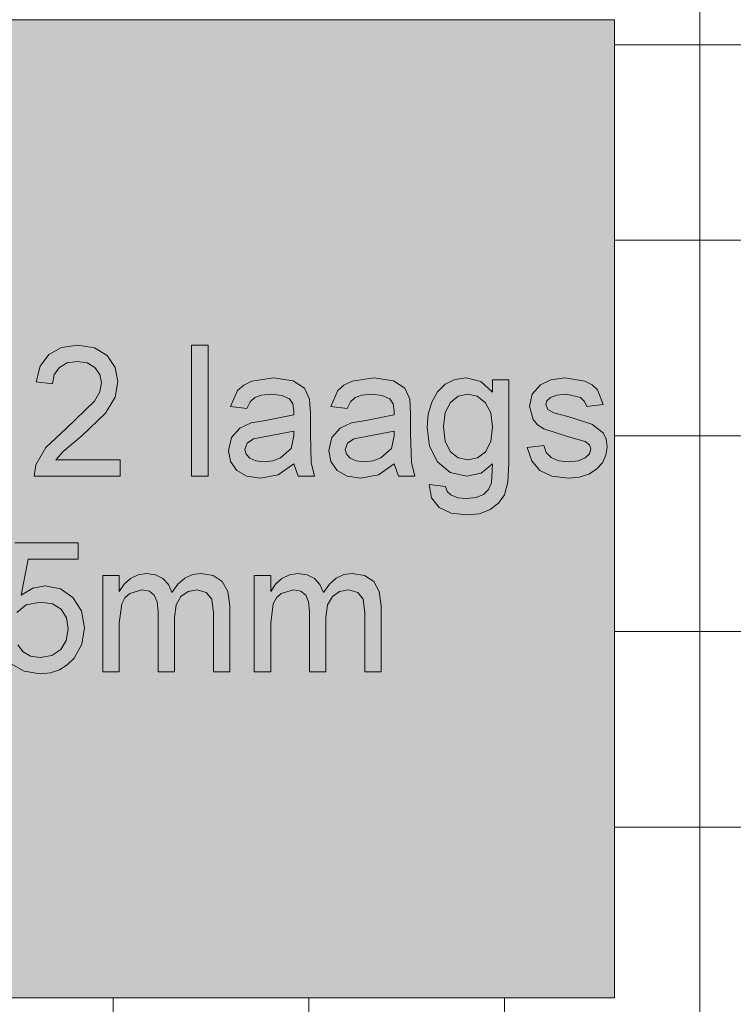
# Model space of a CAD drawing. Header units: millimetres. Extents: x -281 to 145437, y -16481 to 78869.
# Tile 112 of 256: x 5705 to 6799, y 34060 to 35570. Entities that reach past the tile are written whole.
import ezdxf

# ---------------------------------------------------------------- set-up
doc = ezdxf.new("R2010")
doc.units = ezdxf.units.MM
doc.layers.add('A--A23__Vloeren', color=8, linetype='Continuous', lineweight=5)
doc.layers.add('A--L90__Terrein', color=7, linetype='Continuous', lineweight=5)

# ---------------------------------------------------------------- blocks, each defined once
blk = doc.blocks.new('NLRS_90_PA_LB_fietsvak dubbellaags_gen_cpz - NLRS_72_21_01_fietsvak 8x hoh 375-48998500-L_80_ 11')
at = {"layer": 'A--L90__Terrein'}
blk.add_hatch(color=256, dxfattribs=at).paths.add_polyline_path([(1900, 0), (1900, 1500), (0, 1500), (0, 0), (1758.1, 0)])
for p, q in [((1900, 1500), (0, 1500)), ((1900, 0), (1900, 1500)), ((1051.8, 997.3), (1032.3, 986.4)), ((1051.8, 997.3), (1032.3, 986.4)), ((1077.1, 1000.9), (1051.8, 997.3)), ((1077.1, 1000.9), (1051.8, 997.3)), ((1102.5, 996.9), (1077.1, 1000.9)), ((1102.5, 996.9), (1077.1, 1000.9)), ((1122, 984.8), (1102.5, 996.9)), ((1122, 984.8), (1102.5, 996.9)), ((1276.7, 1000.9), (1251.6, 1000.9)), ((1251.6, 1000.9), (1251.6, 800)), ((1276.7, 1000.9), (1251.6, 1000.9)), ((1251.6, 1000.9), (1251.6, 800)), ((1276.7, 800), (1276.7, 1000.9)), ((1276.7, 800), (1276.7, 1000.9)), ((1032.3, 986.4), (1019.1, 968.7)), ((1032.3, 986.4), (1019.1, 968.7)), ((1134.4, 966.8), (1122, 984.8)), ((1134.4, 966.8), (1122, 984.8)), ((1019.1, 968.7), (1013, 944.4)), ((1019.1, 968.7), (1013, 944.4)), ((1040.8, 955.7), (1048.7, 966.6)), ((1040.8, 955.7), (1048.7, 966.6)), ((1048.7, 966.6), (1060.9, 973.5)), ((1048.7, 966.6), (1060.9, 973.5)), ((1060.9, 973.5), (1076.5, 975.8)), ((1060.9, 973.5), (1076.5, 975.8)), ((1076.5, 975.8), (1091.4, 973.5)), ((1076.5, 975.8), (1091.4, 973.5)), ((1091.4, 973.5), (1103.2, 966.4)), ((1091.4, 973.5), (1103.2, 966.4)), ((1103.2, 966.4), (1110.9, 956)), ((1103.2, 966.4), (1110.9, 956)), ((1138.6, 944.9), (1134.4, 966.8)), ((1138.6, 944.9), (1134.4, 966.8)), ((1038.1, 941.3), (1040.8, 955.7)), ((1038.1, 941.3), (1040.8, 955.7)), ((1110.9, 956), (1113.5, 943.4)), ((1110.9, 956), (1113.5, 943.4)), ((1013, 944.4), (1038.1, 941.3)), ((1013, 944.4), (1038.1, 941.3)), ((1113.5, 943.4), (1110.7, 929.3)), ((1113.5, 943.4), (1110.7, 929.3)), ((1134.1, 921.1), (1138.6, 944.9)), ((1134.1, 921.1), (1138.6, 944.9)), ((1331.4, 939.5), (1322.1, 931.3)), ((1331.4, 939.5), (1322.1, 931.3)), ((1344, 945.6), (1331.4, 939.5)), ((1344, 945.6), (1331.4, 939.5)), ((1377.1, 950.7), (1344, 945.6)), ((1377.1, 950.7), (1344, 945.6)), ((1407.5, 946.2), (1377.1, 950.7)), ((1407.5, 946.2), (1377.1, 950.7)), ((1424.7, 935), (1407.5, 946.2)), ((1424.7, 935), (1407.5, 946.2)), ((1485.2, 939.5), (1475.9, 931.3)), ((1485.2, 939.5), (1475.9, 931.3)), ((1497.8, 945.6), (1485.2, 939.5)), ((1497.8, 945.6), (1485.2, 939.5)), ((1530.9, 950.7), (1497.8, 945.6)), ((1530.9, 950.7), (1497.8, 945.6)), ((1561.4, 946.2), (1530.9, 950.7)), ((1561.4, 946.2), (1530.9, 950.7)), ((1578.6, 935), (1561.4, 946.2)), ((1578.6, 935), (1561.4, 946.2)), ((1640.6, 941), (1628.6, 929.2)), ((1640.6, 941), (1628.6, 929.2)), ((1655.4, 948.3), (1640.6, 941)), ((1655.4, 948.3), (1640.6, 941)), ((1672.6, 950.7), (1655.4, 948.3)), ((1672.6, 950.7), (1655.4, 948.3)), ((1695, 945.2), (1672.6, 950.7)), ((1695, 945.2), (1672.6, 950.7)), ((1713.1, 928.7), (1695, 945.2)), ((1713.1, 928.7), (1695, 945.2)), ((1738.2, 947.5), (1713.1, 947.5)), ((1713.1, 947.5), (1713.1, 928.7)), ((1738.2, 947.5), (1713.1, 947.5)), ((1713.1, 947.5), (1713.1, 928.7)), ((1738.2, 820.2), (1738.2, 947.5)), ((1738.2, 820.2), (1738.2, 947.5)), ((1786.4, 940.2), (1774.1, 925.9)), ((1786.4, 940.2), (1774.1, 925.9)), ((1802.4, 947.6), (1786.4, 940.2)), ((1802.4, 947.6), (1786.4, 940.2)), ((1824, 950.7), (1802.4, 947.6)), ((1824, 950.7), (1802.4, 947.6)), ((1854.5, 945.8), (1824, 950.7)), ((1854.5, 945.8), (1824, 950.7)), ((1865.9, 940), (1854.5, 945.8)), ((1865.9, 940), (1854.5, 945.8)), ((1873.9, 932.4), (1865.9, 940)), ((1873.9, 932.4), (1865.9, 940)), ((1110.7, 929.3), (1102.6, 914.9)), ((1110.7, 929.3), (1102.6, 914.9)), ((1322.1, 931.3), (1311.2, 906.7)), ((1322.1, 931.3), (1311.2, 906.7)), ((1348.5, 920.7), (1358.9, 924.4)), ((1348.5, 920.7), (1358.9, 924.4)), ((1358.9, 924.4), (1373.9, 925.6)), ((1358.9, 924.4), (1373.9, 925.6)), ((1373.9, 925.6), (1390, 923.8)), ((1373.9, 925.6), (1390, 923.8)), ((1390, 923.8), (1401.6, 918.3)), ((1390, 923.8), (1401.6, 918.3)), ((1432.4, 918), (1424.7, 935)), ((1432.4, 918), (1424.7, 935)), ((1475.9, 931.3), (1465.1, 906.7)), ((1475.9, 931.3), (1465.1, 906.7)), ((1502.3, 920.7), (1512.7, 924.4)), ((1502.3, 920.7), (1512.7, 924.4)), ((1512.7, 924.4), (1527.7, 925.6)), ((1512.7, 924.4), (1527.7, 925.6)), ((1527.7, 925.6), (1543.9, 923.8)), ((1527.7, 925.6), (1543.9, 923.8)), ((1543.9, 923.8), (1555.5, 918.3)), ((1543.9, 923.8), (1555.5, 918.3)), ((1586.3, 918), (1578.6, 935)), ((1586.3, 918), (1578.6, 935)), ((1628.6, 929.2), (1619.8, 913.4)), ((1628.6, 929.2), (1619.8, 913.4)), ((1648.6, 913.1), (1660.6, 922.5)), ((1648.6, 913.1), (1660.6, 922.5)), ((1660.6, 922.5), (1674.9, 925.6)), ((1660.6, 922.5), (1674.9, 925.6)), ((1674.9, 925.6), (1689.5, 922.4)), ((1674.9, 925.6), (1689.5, 922.4)), ((1689.5, 922.4), (1701.9, 912.9)), ((1689.5, 922.4), (1701.9, 912.9)), ((1774.1, 925.9), (1769.6, 907.2)), ((1774.1, 925.9), (1769.6, 907.2)), ((1801.9, 920.8), (1811.5, 924.4)), ((1801.9, 920.8), (1811.5, 924.4)), ((1811.5, 924.4), (1825.9, 925.6)), ((1811.5, 924.4), (1825.9, 925.6)), ((1825.9, 925.6), (1848, 920.6)), ((1825.9, 925.6), (1848, 920.6)), ((1882.6, 909.9), (1873.9, 932.4)), ((1882.6, 909.9), (1873.9, 932.4)), ((1102.6, 914.9), (1059.3, 873.1)), ((1102.6, 914.9), (1059.3, 873.1)), ((1119.3, 896.5), (1134.1, 921.1)), ((1119.3, 896.5), (1134.1, 921.1)), ((1311.2, 906.7), (1336.3, 903.6)), ((1311.2, 906.7), (1336.3, 903.6)), ((1336.3, 903.6), (1341.3, 914)), ((1336.3, 903.6), (1341.3, 914)), ((1341.3, 914), (1348.5, 920.7)), ((1341.3, 914), (1348.5, 920.7)), ((1401.6, 918.3), (1406.8, 911)), ((1401.6, 918.3), (1406.8, 911)), ((1406.8, 911), (1408.5, 899.8)), ((1406.8, 911), (1408.5, 899.8)), ((1433.7, 896), (1432.4, 918)), ((1433.7, 896), (1432.4, 918)), ((1465.1, 906.7), (1490.2, 903.6)), ((1465.1, 906.7), (1490.2, 903.6)), ((1490.2, 903.6), (1495.2, 914)), ((1490.2, 903.6), (1495.2, 914)), ((1495.2, 914), (1502.3, 920.7)), ((1495.2, 914), (1502.3, 920.7)), ((1555.5, 918.3), (1560.6, 911)), ((1555.5, 918.3), (1560.6, 911)), ((1560.6, 911), (1562.4, 899.8)), ((1560.6, 911), (1562.4, 899.8)), ((1587.5, 896), (1586.3, 918)), ((1587.5, 896), (1586.3, 918)), ((1619.8, 913.4), (1614.4, 894.8)), ((1619.8, 913.4), (1614.4, 894.8)), ((1640.4, 897.7), (1648.6, 913.1)), ((1640.4, 897.7), (1648.6, 913.1)), ((1701.9, 912.9), (1710.3, 897.3)), ((1701.9, 912.9), (1710.3, 897.3)), ((1769.6, 907.2), (1775.2, 886.9)), ((1769.6, 907.2), (1775.2, 886.9)), ((1794.7, 909.7), (1796.5, 915.7)), ((1794.7, 909.7), (1796.5, 915.7)), ((1797.7, 902.4), (1794.7, 909.7)), ((1797.7, 902.4), (1794.7, 909.7)), ((1796.5, 915.7), (1801.9, 920.8)), ((1796.5, 915.7), (1801.9, 920.8)), ((1848, 920.6), (1854.3, 914.6)), ((1848, 920.6), (1854.3, 914.6)), ((1854.3, 914.6), (1857.5, 906.7)), ((1854.3, 914.6), (1857.5, 906.7)), ((1857.5, 906.7), (1882.6, 909.9)), ((1857.5, 906.7), (1882.6, 909.9)), ((1083.3, 862), (1119.3, 896.5)), ((1083.3, 862), (1119.3, 896.5)), ((1408.4, 894.2), (1364.8, 885.5)), ((1408.4, 894.2), (1364.8, 885.5)), ((1408.5, 899.8), (1408.4, 894.2)), ((1408.5, 899.8), (1408.4, 894.2)), ((1433.7, 864.7), (1433.7, 896)), ((1433.7, 864.7), (1433.7, 896)), ((1562.2, 894.2), (1518.7, 885.5)), ((1562.2, 894.2), (1518.7, 885.5)), ((1562.4, 899.8), (1562.2, 894.2)), ((1562.4, 899.8), (1562.2, 894.2)), ((1587.5, 864.7), (1587.5, 896)), ((1587.5, 864.7), (1587.5, 896)), ((1614.4, 894.8), (1612.6, 874.5)), ((1614.4, 894.8), (1612.6, 874.5)), ((1637.7, 876.2), (1640.4, 897.7)), ((1637.7, 876.2), (1640.4, 897.7)), ((1710.3, 897.3), (1713.1, 875.5)), ((1710.3, 897.3), (1713.1, 875.5)), ((1807, 896.9), (1797.7, 902.4)), ((1807, 896.9), (1797.7, 902.4)), ((1828.7, 891.5), (1807, 896.9)), ((1828.7, 891.5), (1807, 896.9)), ((1865.5, 879.7), (1828.7, 891.5)), ((1865.5, 879.7), (1828.7, 891.5)), ((1343.1, 881.8), (1325.5, 873.5)), ((1343.1, 881.8), (1325.5, 873.5)), ((1364.8, 885.5), (1343.1, 881.8)), ((1364.8, 885.5), (1343.1, 881.8)), ((1496.9, 881.8), (1479.4, 873.5)), ((1496.9, 881.8), (1479.4, 873.5)), ((1518.7, 885.5), (1496.9, 881.8)), ((1518.7, 885.5), (1496.9, 881.8)), ((1640.4, 853.2), (1637.7, 876.2)), ((1640.4, 853.2), (1637.7, 876.2)), ((1775.2, 886.9), (1782.1, 878.7)), ((1775.2, 886.9), (1782.1, 878.7)), ((1782.1, 878.7), (1791.7, 872.6)), ((1782.1, 878.7), (1791.7, 872.6)), ((1882.7, 866.3), (1865.5, 879.7)), ((1882.7, 866.3), (1865.5, 879.7)), ((1059.3, 873.1), (1027.8, 844)), ((1059.3, 873.1), (1027.8, 844)), ((1054.4, 837.9), (1083.3, 862)), ((1054.4, 837.9), (1083.3, 862)), ((1325.5, 873.5), (1312.9, 859.1)), ((1325.5, 873.5), (1312.9, 859.1)), ((1346.4, 857.3), (1368, 861.4)), ((1346.4, 857.3), (1368, 861.4)), ((1368, 861.4), (1408.5, 869.1)), ((1368, 861.4), (1408.5, 869.1)), ((1408.4, 862), (1404.4, 842.5)), ((1408.4, 862), (1404.4, 842.5)), ((1408.5, 869.1), (1408.4, 862)), ((1408.5, 869.1), (1408.4, 862)), ((1434.9, 821.1), (1433.7, 864.7)), ((1434.9, 821.1), (1433.7, 864.7)), ((1479.4, 873.5), (1466.7, 859.1)), ((1479.4, 873.5), (1466.7, 859.1)), ((1500.2, 857.3), (1521.9, 861.4)), ((1500.2, 857.3), (1521.9, 861.4)), ((1521.9, 861.4), (1562.4, 869.1)), ((1521.9, 861.4), (1562.4, 869.1)), ((1562.2, 862), (1558.3, 842.5)), ((1562.2, 862), (1558.3, 842.5)), ((1562.4, 869.1), (1562.2, 862)), ((1562.4, 869.1), (1562.2, 862)), ((1588.8, 821.1), (1587.5, 864.7)), ((1588.8, 821.1), (1587.5, 864.7)), ((1612.6, 874.5), (1616.6, 846)), ((1612.6, 874.5), (1616.6, 846)), ((1713.1, 875.5), (1710.3, 852.9)), ((1713.1, 875.5), (1710.3, 852.9)), ((1791.7, 872.6), (1829.5, 860.3)), ((1791.7, 872.6), (1829.5, 860.3)), ((1887.3, 856.5), (1882.7, 866.3)), ((1887.3, 856.5), (1882.7, 866.3)), ((1312.9, 859.1), (1308.1, 839.2)), ((1312.9, 859.1), (1308.1, 839.2)), ((1333.2, 841), (1336.6, 850.7)), ((1333.2, 841), (1336.6, 850.7)), ((1336.6, 850.7), (1346.4, 857.3)), ((1336.6, 850.7), (1346.4, 857.3)), ((1466.7, 859.1), (1461.9, 839.2)), ((1466.7, 859.1), (1461.9, 839.2)), ((1487, 841), (1490.5, 850.7)), ((1487, 841), (1490.5, 850.7)), ((1490.5, 850.7), (1500.2, 857.3)), ((1490.5, 850.7), (1500.2, 857.3)), ((1616.6, 846), (1628.6, 821.9)), ((1616.6, 846), (1628.6, 821.9)), ((1648.4, 837.4), (1640.4, 853.2)), ((1648.4, 837.4), (1640.4, 853.2)), ((1710.3, 852.9), (1702.2, 837.3)), ((1710.3, 852.9), (1702.2, 837.3)), ((1791.5, 847.1), (1766.4, 843.9)), ((1791.5, 847.1), (1766.4, 843.9)), ((1795.5, 836.3), (1791.5, 847.1)), ((1795.5, 836.3), (1791.5, 847.1)), ((1829.5, 860.3), (1855.4, 853.1)), ((1829.5, 860.3), (1855.4, 853.1)), ((1855.4, 853.1), (1861.6, 848.2)), ((1855.4, 853.1), (1861.6, 848.2)), ((1861.6, 848.2), (1863.7, 841.8)), ((1861.6, 848.2), (1863.7, 841.8)), ((1888.9, 844.5), (1887.3, 856.5)), ((1888.9, 844.5), (1887.3, 856.5)), ((1027.8, 844), (1012.6, 817.3)), ((1027.8, 844), (1012.6, 817.3)), ((1043.1, 825.1), (1054.4, 837.9)), ((1043.1, 825.1), (1054.4, 837.9)), ((1308.1, 839.2), (1311.3, 822.4)), ((1308.1, 839.2), (1311.3, 822.4)), ((1335.1, 833.5), (1333.2, 841)), ((1335.1, 833.5), (1333.2, 841)), ((1340.7, 827.4), (1335.1, 833.5)), ((1340.7, 827.4), (1335.1, 833.5)), ((1404.4, 842.5), (1388, 828)), ((1404.4, 842.5), (1388, 828)), ((1461.9, 839.2), (1465.1, 822.4)), ((1461.9, 839.2), (1465.1, 822.4)), ((1488.9, 833.5), (1487, 841)), ((1488.9, 833.5), (1487, 841)), ((1494.5, 827.4), (1488.9, 833.5)), ((1494.5, 827.4), (1488.9, 833.5)), ((1558.3, 842.5), (1541.9, 828)), ((1558.3, 842.5), (1541.9, 828)), ((1660.5, 828.2), (1648.4, 837.4)), ((1660.5, 828.2), (1648.4, 837.4)), ((1702.2, 837.3), (1690, 828.2)), ((1702.2, 837.3), (1690, 828.2)), ((1766.4, 843.9), (1773.3, 823.5)), ((1766.4, 843.9), (1773.3, 823.5)), ((1803.2, 828.4), (1795.5, 836.3)), ((1803.2, 828.4), (1795.5, 836.3)), ((1861.7, 834.4), (1855.4, 827.9)), ((1861.7, 834.4), (1855.4, 827.9)), ((1863.7, 841.8), (1861.7, 834.4)), ((1863.7, 841.8), (1861.7, 834.4)), ((1881.6, 820.5), (1887, 832.1)), ((1881.6, 820.5), (1887, 832.1)), ((1887, 832.1), (1888.9, 844.5)), ((1887, 832.1), (1888.9, 844.5)), ((1012.6, 817.3), (1009.9, 800)), ((1012.6, 817.3), (1009.9, 800)), ((1141.7, 825.1), (1043.1, 825.1)), ((1141.7, 825.1), (1043.1, 825.1)), ((1141.7, 800), (1141.7, 825.1)), ((1141.7, 800), (1141.7, 825.1)), ((1311.3, 822.4), (1320.8, 808.8)), ((1311.3, 822.4), (1320.8, 808.8)), ((1349.9, 823.3), (1340.7, 827.4)), ((1349.9, 823.3), (1340.7, 827.4)), ((1362.6, 822), (1349.9, 823.3)), ((1362.6, 822), (1349.9, 823.3)), ((1376.1, 823.5), (1362.6, 822)), ((1376.1, 823.5), (1362.6, 822)), ((1388, 828), (1376.1, 823.5)), ((1388, 828), (1376.1, 823.5)), ((1384.2, 801.8), (1408.5, 818.8)), ((1384.2, 801.8), (1408.5, 818.8)), ((1408.5, 818.8), (1414.8, 800)), ((1408.5, 818.8), (1414.8, 800)), ((1439.9, 800), (1434.9, 821.1)), ((1439.9, 800), (1434.9, 821.1)), ((1465.1, 822.4), (1474.6, 808.8)), ((1465.1, 822.4), (1474.6, 808.8)), ((1503.7, 823.3), (1494.5, 827.4)), ((1503.7, 823.3), (1494.5, 827.4)), ((1516.5, 822), (1503.7, 823.3)), ((1516.5, 822), (1503.7, 823.3)), ((1529.9, 823.5), (1516.5, 822)), ((1529.9, 823.5), (1516.5, 822)), ((1541.9, 828), (1529.9, 823.5)), ((1541.9, 828), (1529.9, 823.5)), ((1538, 801.8), (1562.4, 818.8)), ((1538, 801.8), (1562.4, 818.8)), ((1562.4, 818.8), (1568.7, 800)), ((1562.4, 818.8), (1568.7, 800)), ((1593.8, 800), (1588.8, 821.1)), ((1593.8, 800), (1588.8, 821.1)), ((1628.6, 821.9), (1647.9, 805.5)), ((1628.6, 821.9), (1647.9, 805.5)), ((1675.3, 825.1), (1660.5, 828.2)), ((1675.3, 825.1), (1660.5, 828.2)), ((1690, 828.2), (1675.3, 825.1)), ((1690, 828.2), (1675.3, 825.1)), ((1695.4, 804.7), (1713.1, 818.8)), ((1695.4, 804.7), (1713.1, 818.8)), ((1713.1, 818.8), (1711.3, 789.6)), ((1713.1, 818.8), (1711.3, 789.6)), ((1736.5, 790.7), (1738.2, 820.2)), ((1736.5, 790.7), (1738.2, 820.2)), ((1773.3, 823.5), (1785.7, 808.7)), ((1773.3, 823.5), (1785.7, 808.7)), ((1814.6, 823.6), (1803.2, 828.4)), ((1814.6, 823.6), (1803.2, 828.4)), ((1829.8, 822), (1814.6, 823.6)), ((1829.8, 822), (1814.6, 823.6)), ((1844.8, 823.5), (1829.8, 822)), ((1844.8, 823.5), (1829.8, 822)), ((1855.4, 827.9), (1844.8, 823.5)), ((1855.4, 827.9), (1844.8, 823.5)), ((1872.7, 810.5), (1881.6, 820.5)), ((1872.7, 810.5), (1881.6, 820.5)), ((1320.8, 808.8), (1336.3, 799.8)), ((1320.8, 808.8), (1336.3, 799.8)), ((1357.3, 796.9), (1384.2, 801.8)), ((1357.3, 796.9), (1384.2, 801.8)), ((1474.6, 808.8), (1490.1, 799.8)), ((1474.6, 808.8), (1490.1, 799.8)), ((1511.1, 796.9), (1538, 801.8)), ((1511.1, 796.9), (1538, 801.8)), ((1647.9, 805.5), (1673.8, 800)), ((1647.9, 805.5), (1673.8, 800)), ((1673.8, 800), (1695.4, 804.7)), ((1673.8, 800), (1695.4, 804.7)), ((1785.7, 808.7), (1804.1, 799.8)), ((1785.7, 808.7), (1804.1, 799.8)), ((1845.9, 798.4), (1860.6, 803)), ((1845.9, 798.4), (1860.6, 803)), ((1860.6, 803), (1872.7, 810.5)), ((1860.6, 803), (1872.7, 810.5)), ((1009.9, 800), (1141.7, 800)), ((1009.9, 800), (1141.7, 800)), ((1251.6, 800), (1276.7, 800)), ((1251.6, 800), (1276.7, 800)), ((1336.3, 799.8), (1357.3, 796.9)), ((1336.3, 799.8), (1357.3, 796.9)), ((1414.8, 800), (1439.9, 800)), ((1414.8, 800), (1439.9, 800)), ((1490.1, 799.8), (1511.1, 796.9)), ((1490.1, 799.8), (1511.1, 796.9)), ((1568.7, 800), (1593.8, 800)), ((1568.7, 800), (1593.8, 800)), ((1615.7, 787.4), (1619.3, 766.8)), ((1640.9, 784.3), (1615.7, 787.4)), ((1615.7, 787.4), (1619.3, 766.8)), ((1640.9, 784.3), (1615.7, 787.4)), ((1711.3, 789.6), (1706.7, 779.4)), ((1711.3, 789.6), (1706.7, 779.4)), ((1731.3, 771.4), (1736.5, 790.7)), ((1731.3, 771.4), (1736.5, 790.7)), ((1804.1, 799.8), (1829.5, 796.9)), ((1804.1, 799.8), (1829.5, 796.9)), ((1829.5, 796.9), (1845.9, 798.4)), ((1829.5, 796.9), (1845.9, 798.4)), ((1643.6, 776.5), (1640.9, 784.3)), ((1643.6, 776.5), (1640.9, 784.3)), ((1649, 771.1), (1643.6, 776.5)), ((1649, 771.1), (1643.6, 776.5)), ((1659.6, 766.9), (1649, 771.1)), ((1659.6, 766.9), (1649, 771.1)), ((1699.1, 771.8), (1688.1, 767.1)), ((1699.1, 771.8), (1688.1, 767.1)), ((1706.7, 779.4), (1699.1, 771.8)), ((1706.7, 779.4), (1699.1, 771.8)), ((1722.4, 758.5), (1731.3, 771.4)), ((1722.4, 758.5), (1731.3, 771.4)), ((1619.3, 766.8), (1631.1, 752.1)), ((1619.3, 766.8), (1631.1, 752.1)), ((1673.4, 765.5), (1659.6, 766.9)), ((1673.4, 765.5), (1659.6, 766.9)), ((1688.1, 767.1), (1673.4, 765.5)), ((1688.1, 767.1), (1673.4, 765.5)), ((1709.5, 748.7), (1722.4, 758.5)), ((1709.5, 748.7), (1722.4, 758.5)), ((1631.1, 752.1), (1649.5, 743.3)), ((1631.1, 752.1), (1649.5, 743.3)), ((1649.5, 743.3), (1672.9, 740.4)), ((1649.5, 743.3), (1672.9, 740.4)), ((1672.9, 740.4), (1692.9, 742.4)), ((1672.9, 740.4), (1692.9, 742.4)), ((1692.9, 742.4), (1709.5, 748.7)), ((1692.9, 742.4), (1709.5, 748.7)), ((1077.7, 697.8), (980.4, 697.8)), ((1077.7, 672.7), (1077.7, 697.8)), ((990, 617.3), (1000.7, 672.7)), ((1000.7, 672.7), (1077.7, 672.7)), ((1182.3, 650.7), (1169.3, 648.8)), ((1196.3, 648.8), (1182.3, 650.7)), ((1265.7, 650.7), (1252.7, 648.9)), ((1284.6, 647.6), (1265.7, 650.7)), ((1414.6, 650.7), (1401.6, 648.8)), ((1428.6, 648.8), (1414.6, 650.7)), ((1498, 650.7), (1485, 648.9)), ((1516.9, 647.6), (1498, 650.7)), ((1140.5, 647.5), (1115.4, 647.5)), ((1115.4, 647.5), (1115.4, 500)), ((1140.5, 623.3), (1140.5, 647.5)), ((1148, 634.4), (1140.5, 623.3)), ((1157.8, 643.2), (1148, 634.4)), ((1169.3, 648.8), (1157.8, 643.2)), ((1207.5, 643), (1196.3, 648.8)), ((1215.9, 633.8), (1207.5, 643)), ((1230.5, 634.3), (1221.3, 621.5)), ((1240.9, 643.4), (1230.5, 634.3)), ((1252.7, 648.9), (1240.9, 643.4)), ((1298.5, 638.5), (1284.6, 647.6)), ((1307.1, 623.1), (1298.5, 638.5)), ((1372.8, 647.5), (1347.7, 647.5)), ((1347.7, 647.5), (1347.7, 500)), ((1372.8, 623.3), (1372.8, 647.5)), ((1380.4, 634.4), (1372.8, 623.3)), ((1390.1, 643.2), (1380.4, 634.4)), ((1401.6, 648.8), (1390.1, 643.2)), ((1439.8, 643), (1428.6, 648.8)), ((1448.2, 633.8), (1439.8, 643)), ((1462.8, 634.3), (1453.6, 621.5)), ((1473.2, 643.4), (1462.8, 634.3)), ((1485, 648.9), (1473.2, 643.4)), ((1530.8, 638.5), (1516.9, 647.6)), ((1539.4, 623.1), (1530.8, 638.5)), ((1007.9, 628.2), (990, 617.3)), ((1026.7, 631.8), (1007.9, 628.2)), ((1050.2, 627.3), (1026.7, 631.8)), ((1069.6, 613.8), (1050.2, 627.3)), ((1149.3, 613.5), (1156.7, 620.2)), ((1156.7, 620.2), (1175.3, 625.6)), ((1175.3, 625.6), (1186.7, 623.5)), ((1186.7, 623.5), (1194.3, 617.5)), ((1221.3, 621.5), (1215.9, 633.8)), ((1235.1, 615.5), (1246.2, 623.1)), ((1246.2, 623.1), (1259.8, 625.6)), ((1259.8, 625.6), (1274.1, 621.6)), ((1274.1, 621.6), (1282.6, 611.3)), ((1310, 601.1), (1307.1, 623.1)), ((1381.6, 613.5), (1389, 620.2)), ((1389, 620.2), (1407.6, 625.6)), ((1407.6, 625.6), (1419, 623.5)), ((1419, 623.5), (1426.6, 617.5)), ((1453.6, 621.5), (1448.2, 633.8)), ((1467.4, 615.5), (1478.5, 623.1)), ((1478.5, 623.1), (1492.1, 625.6)), ((1492.1, 625.6), (1506.4, 621.6)), ((1506.4, 621.6), (1514.9, 611.3)), ((1542.3, 601.1), (1539.4, 623.1)), ((997.6, 602.4), (1019.7, 606.7)), ((1019.7, 606.7), (1038.3, 604)), ((1038.3, 604), (1051.5, 595.8)), ((1082.8, 593.3), (1069.6, 613.8)), ((1140.5, 574.4), (1144.3, 604.4)), ((1144.3, 604.4), (1149.3, 613.5)), ((1194.3, 617.5), (1198.7, 607.3)), ((1198.7, 607.3), (1200.1, 593.1)), ((1227.7, 602.4), (1235.1, 615.5)), ((1282.6, 611.3), (1284.9, 590.4)), ((1372.8, 574.4), (1376.6, 604.4)), ((1376.6, 604.4), (1381.6, 613.5)), ((1426.6, 617.5), (1431, 607.3)), ((1431, 607.3), (1432.4, 593.1)), ((1460, 602.4), (1467.4, 615.5)), ((1514.9, 611.3), (1517.2, 590.4)), ((983.5, 591), (997.6, 602.4)), ((1051.5, 595.8), (1059.4, 582.9)), ((1087.1, 567.5), (1082.8, 593.3)), ((1200.1, 593.1), (1200.1, 500)), ((1225.3, 583.3), (1227.7, 602.4)), ((1284.9, 590.4), (1284.9, 500)), ((1310, 500), (1310, 601.1)), ((1432.4, 593.1), (1432.4, 500)), ((1457.6, 583.3), (1460, 602.4)), ((1517.2, 590.4), (1517.2, 500)), ((1542.3, 500), (1542.3, 601.1)), ((1059.4, 582.9), (1062, 566)), ((1140.5, 500), (1140.5, 574.4)), ((1225.3, 500), (1225.3, 583.3)), ((1372.8, 500), (1372.8, 574.4)), ((1457.6, 500), (1457.6, 583.3)), ((1062, 566), (1059.2, 548)), ((1083.2, 542.4), (1087.1, 567.5)), ((1059.2, 548), (1050.8, 534)), ((993, 530.6), (985, 541.4)), ((1004.5, 524.1), (993, 530.6)), ((1050.8, 534), (1037.3, 525)), ((1071.4, 520.9), (1083.2, 542.4)), ((1019.3, 522), (1004.5, 524.1)), ((1037.3, 525), (1019.3, 522)), ((1060.9, 510.4), (1071.4, 520.9)), ((974.9, 512.3), (994.5, 500.7)), ((994.5, 500.7), (1019.2, 496.9)), ((1019.2, 496.9), (1034.9, 498.4)), ((1034.9, 498.4), (1048.8, 502.9)), ((1048.8, 502.9), (1060.9, 510.4)), ((1115.4, 500), (1140.5, 500)), ((1200.1, 500), (1225.3, 500)), ((1284.9, 500), (1310, 500)), ((1347.7, 500), (1372.8, 500)), ((1432.4, 500), (1457.6, 500)), ((1517.2, 500), (1542.3, 500)), ((0, 0), (1900, 0))]:
    blk.add_line(p, q, dxfattribs=at)

msp = doc.modelspace()

# ---------------------------------------------------------------- hatches: boundary and pattern name
at = {"layer": 'A--A23__Vloeren'}
h = msp.add_hatch(dxfattribs=at)
h.set_pattern_fill('FP_213', color=256, style=0, pattern_type=2)
h.set_pattern_definition([(0, (7648.04, 36431.46), (0, 300), []), (90, (7648.04, 36431.46), (-300, 2e-14), [])])
h.paths.add_polyline_path([(4717, 12483), (5950.5, 12483), (5951.5, 12545), (5952.7, 12547.8), (5958, 12550), (6045.5, 12549), (6048.3, 12547.8), (6050.5, 12542.5), (6050.5, 12483), (9400, 12483), (9400, 12700), (8817, 12700), (8817, 15700), (8900, 15700), (8900, 16450), (8817, 16450), (8817, 21700), (9400, 21700), (9400, 22808.8), (8817, 22808.8), (8817, 28808.8), (9400, 28808.8), (9400, 29700), (8817, 29700), (8817, 35700), (9400, 35700), (9400, 36900), (8817, 36900), (8817, 42900), (9400, 42900), (9400, 43913), (8817, 43913), (8817, 49288), (9400, 49288), (9400, 50010), (8817, 50010), (8817, 55260), (9400, 55260), (9400, 56200), (10717, 56200), (10717, 56540), (9140, 56540), (9140, 56717), (8110, 56717), (8110, 56712), (8045, 56712), (8046, 56715.5), (8060, 56715.5), (8060, 56717), (8039.4, 56717), (8039, 56715), (6800.2, 56715.5), (6800, 56717), (6780, 56717), (6780, 56715.5), (6794, 56714.7), (6795, 56712), (6730, 56712), (6731, 56715.5), (6730, 56715.5), (6730, 56717), (4717, 56717), (4717, 55445), (6617, 55445), (6617, 52070), (4717, 52070), (4717, 51845), (6617, 51845), (6617, 48470), (4717, 48470), (4717, 48245), (6617, 48245), (6617, 44870), (4717, 44870), (4717, 44645), (6617, 44645), (6617, 41270), (4717, 41270), (4717, 41045), (6617, 41045), (6617, 37670), (4717, 37670), (4717, 37445), (6617, 37445), (6617, 34070), (4717, 34070), (4717, 33845), (6617, 33845), (6617, 30470), (4717, 30470), (4717, 30325), (6617, 30325), (6617, 26950), (4717, 26950), (4717, 26645), (6617, 26645), (6617, 23270), (4717, 23270), (4717, 23045), (6617, 23045), (6617, 19670), (4717, 19670), (4717, 19445), (6617, 19445), (6617, 16070), (4717, 16069.5), (4717, 15800), (6617, 15800), (6617, 12800), (4717, 12800), (4717, 12580.7)])
h.paths.add_polyline_path([(6044.8, 12483), (6045.5, 12483), (6044.8, 12544.3), (6043, 12545), (5956.2, 12544.3), (5955.5, 12542.5), (5956.2, 12483), (5996, 12483)])
h.paths.add_polyline_path([(5996, 15950), (5956.2, 15950.7), (5952.7, 15952.2), (5950.5, 15957.5), (5951.5, 16045), (5952.7, 16047.8), (5958, 16050), (6045.5, 16049), (6048.3, 16047.8), (6050.5, 16042.5), (6049.8, 15955.7), (6048.3, 15952.2), (6043, 15950)])
h.paths.add_polyline_path([(6043, 15955), (6044.8, 15955.7), (6045.5, 15957.5), (6044.8, 16044.3), (6043, 16045), (5956.2, 16044.3), (5955.5, 16042.5), (5956.2, 15955.7), (5958, 15955), (5996, 15955)])
h.paths.add_polyline_path([(6700.3, 18554.3), (6674, 18557.8), (6656.5, 18566.2), (6644.1, 18581), (6637.2, 18601.4), (6662.4, 18604.6), (6666.3, 18593.8), (6675, 18585.5), (6685.4, 18581.1), (6700.6, 18579.5), (6716.7, 18581.4), (6726.2, 18585.4), (6732.5, 18591.8), (6734.6, 18599.3), (6731, 18606.9), (6726.2, 18610.6), (6699.5, 18618), (6662.5, 18630.1), (6652.9, 18636.2), (6646, 18644.4), (6640.4, 18664.7), (6644.9, 18683.4), (6657.2, 18697.7), (6673.2, 18705.1), (6696.7, 18707.9), (6725.3, 18703.2), (6736.8, 18697.4), (6744.8, 18689.9), (6753.4, 18667.4), (6728.3, 18664.2), (6725.1, 18672.1), (6718.8, 18678.1), (6694.8, 18682.9), (6682.3, 18681.9), (6672.7, 18678.3), (6667.3, 18673.1), (6665.5, 18667.2), (6668.5, 18659.9), (6677.9, 18654.4), (6700.3, 18648.7), (6736.4, 18637.2), (6753.5, 18623.8), (6758.6, 18610.6), (6759.3, 18599.3), (6757.9, 18589.6), (6752.4, 18577.9), (6743.5, 18567.9), (6731.4, 18560.5), (6715.7, 18555.8), (6700.6, 18554.4)])
h.paths.add_polyline_path([(5958, 19550), (5952.7, 19552.2), (5950.5, 19557.5), (5951.5, 19645), (5952.7, 19647.8), (5958, 19650), (6045.5, 19649), (6048.3, 19647.8), (6050.5, 19642.5), (6049.8, 19555.7), (6048.3, 19552.2), (6043, 19550), (5996, 19550)])
h.paths.add_polyline_path([(6043, 19555), (6044.8, 19555.7), (6045.5, 19557.5), (6044.8, 19644.3), (6043, 19645), (5956.2, 19644.3), (5955.5, 19642.5), (5956.2, 19555.7), (5958, 19555), (5996, 19555)])
h.paths.add_polyline_path([(6700.3, 22154.3), (6674, 22157.8), (6656.5, 22166.2), (6644.1, 22181), (6637.2, 22201.4), (6662.5, 22204.2), (6666.3, 22193.8), (6675, 22185.5), (6685.4, 22181.1), (6700.6, 22179.5), (6716, 22181.1), (6726.2, 22185.4), (6732.5, 22191.8), (6734.6, 22199.3), (6732.5, 22205.7), (6726.2, 22210.6), (6699.5, 22218), (6662.5, 22230.1), (6652.9, 22236.2), (6646, 22244.4), (6640.4, 22264.7), (6644.9, 22283.4), (6657.2, 22297.7), (6673.2, 22305.1), (6696.7, 22307.9), (6725.3, 22303.2), (6736.8, 22297.4), (6744.8, 22289.9), (6753.4, 22267.4), (6728.3, 22264.2), (6725.1, 22272.1), (6718.8, 22278.1), (6694.8, 22282.9), (6682.3, 22281.9), (6672.7, 22278.3), (6667.3, 22273.1), (6665.5, 22267.2), (6668.5, 22259.9), (6677.9, 22254.4), (6700.3, 22248.7), (6736.4, 22237.2), (6753.5, 22223.8), (6758.6, 22210.6), (6759.3, 22199.3), (6757.9, 22189.6), (6752.4, 22177.9), (6743.5, 22167.9), (6731.4, 22160.5), (6715.7, 22155.8), (6700.3, 22154.3)])
h.paths.add_polyline_path([(5996, 23150), (5956.2, 23150.7), (5952.7, 23152.2), (5950.5, 23157.5), (5951.5, 23245), (5952.7, 23247.8), (5958, 23250), (6045.5, 23249), (6048.3, 23247.8), (6050.5, 23242.5), (6049.8, 23155.7), (6048.3, 23152.2), (6043, 23150)])
h.paths.add_polyline_path([(5996, 23155), (6044.8, 23155.7), (6045.5, 23157.5), (6044.8, 23244.3), (6043, 23245), (5956.2, 23244.3), (5955.5, 23242.5), (5956.2, 23155.7), (5958, 23155)])
h.paths.add_polyline_path([(6700.3, 25754.3), (6674, 25757.8), (6656.5, 25766.2), (6644.1, 25781), (6637.2, 25801.4), (6662.5, 25804.2), (6666.3, 25793.8), (6675, 25785.5), (6685.4, 25781.1), (6700.6, 25779.5), (6716, 25781.1), (6726.2, 25785.4), (6732.5, 25791.8), (6734.6, 25799.3), (6732.5, 25805.7), (6726.2, 25810.6), (6699.5, 25818), (6662.5, 25830.1), (6652.9, 25836.2), (6646, 25844.4), (6640.4, 25864.7), (6644.9, 25883.4), (6657.2, 25897.7), (6673.2, 25905.1), (6696.7, 25907.9), (6728.4, 25901.7), (6736.8, 25897.4), (6744.8, 25889.9), (6753.4, 25867.4), (6728.3, 25864.2), (6725.1, 25872.1), (6718.8, 25878.1), (6694.8, 25882.9), (6682.3, 25881.9), (6672.7, 25878.3), (6667.3, 25873.1), (6665.5, 25867.2), (6668.5, 25859.9), (6677.9, 25854.4), (6700.3, 25848.7), (6736.4, 25837.2), (6753.5, 25823.8), (6758.6, 25810.6), (6759.3, 25799.3), (6757.9, 25789.6), (6752.4, 25777.9), (6743.5, 25767.9), (6731.4, 25760.5), (6715.7, 25755.8), (6700.3, 25754.3)])
h.paths.add_polyline_path([(6043, 26750), (5956.2, 26750.7), (5952.7, 26752.2), (5950.5, 26757.5), (5951.5, 26845), (5952.7, 26847.8), (5958, 26850), (6045.5, 26849), (6048.3, 26847.8), (6050.5, 26842.5), (6049.8, 26755.7), (6048.3, 26752.2), (6044.8, 26750.7)])
h.paths.add_polyline_path([(6043, 26755), (6044.8, 26755.7), (6045.5, 26757.5), (6044.8, 26844.3), (6043, 26845), (5956.2, 26844.3), (5955.5, 26842.5), (5956.2, 26755.7), (5958, 26755), (5996, 26755)])
h.paths.add_polyline_path([(6700.3, 29434.4), (6674, 29437.8), (6656.5, 29446.3), (6644.1, 29461), (6637.2, 29481.5), (6662.5, 29484.2), (6666.3, 29473.9), (6675, 29465.6), (6685.4, 29461.1), (6700.6, 29459.5), (6716, 29461.1), (6726.2, 29465.5), (6732.5, 29471.9), (6734.6, 29479.4), (6732.5, 29485.8), (6726.2, 29490.7), (6699.5, 29498.1), (6662.5, 29510.1), (6652.9, 29516.3), (6646, 29524.5), (6640.4, 29544.7), (6644.9, 29563.4), (6657.2, 29577.7), (6673.2, 29585.2), (6696.7, 29587.9), (6725.3, 29583.3), (6736.8, 29577.5), (6744.8, 29570), (6753.4, 29547.4), (6728.3, 29544.3), (6725.1, 29552.2), (6718.8, 29558.1), (6694.8, 29563), (6682.3, 29561.9), (6672.7, 29558.4), (6667.3, 29553.2), (6665.5, 29547.3), (6668.5, 29540), (6677.9, 29534.4), (6700.3, 29528.8), (6736.4, 29517.3), (6753.5, 29503.9), (6758.6, 29490.7), (6759.3, 29479.4), (6757.9, 29469.7), (6752.4, 29458), (6743.5, 29448), (6731.4, 29440.6), (6715.7, 29435.8), (6700.3, 29434.4)])
h.paths.add_polyline_path([(5958, 30350), (5952.7, 30352.2), (5950.5, 30357.5), (5951.5, 30445), (5952.7, 30447.8), (5958, 30450), (6045.5, 30449), (6048.3, 30447.8), (6050.5, 30442.5), (6049.8, 30355.7), (6048.3, 30352.2), (6043, 30350), (5996, 30350)])
h.paths.add_polyline_path([(5996, 30355), (6044.8, 30355.7), (6045.5, 30357.5), (6044.8, 30444.3), (6043, 30445), (5956.2, 30444.3), (5955.5, 30442.5), (5956.2, 30355.7), (5958, 30355)])
h.paths.add_polyline_path([(6700.3, 32954.3), (6674, 32957.8), (6656.5, 32966.2), (6644.1, 32981), (6637.2, 33001.4), (6662.5, 33004.2), (6666.3, 32993.8), (6675, 32985.5), (6685.4, 32981.1), (6700.6, 32979.5), (6716, 32981.1), (6726.2, 32985.4), (6732.5, 32991.8), (6734.6, 32999.3), (6732.5, 33005.7), (6726.2, 33010.6), (6699.5, 33018), (6662.5, 33030.1), (6652.9, 33036.2), (6646, 33044.4), (6640.4, 33064.7), (6644.9, 33083.4), (6657.2, 33097.7), (6673.2, 33105.1), (6696.7, 33107.9), (6725.3, 33103.2), (6736.8, 33097.4), (6744.8, 33089.9), (6753.4, 33067.4), (6728.3, 33064.2), (6725.1, 33072.1), (6718.8, 33078.1), (6694.8, 33082.9), (6682.3, 33081.9), (6672.7, 33078.3), (6667.3, 33073.1), (6665.5, 33067.2), (6668.5, 33059.9), (6677.9, 33054.4), (6700.3, 33048.7), (6736.4, 33037.2), (6753.5, 33023.8), (6758.6, 33010.6), (6759.3, 32999.3), (6757.9, 32989.6), (6752.4, 32977.9), (6743.5, 32967.9), (6731.4, 32960.5), (6715.7, 32955.8), (6700.3, 32954.3)])
h.paths.add_polyline_path([(5958, 33950), (5952.7, 33952.2), (5950.5, 33957.5), (5951.5, 34045), (5952.7, 34047.8), (5958, 34050), (6045.5, 34049), (6048.3, 34047.8), (6050.5, 34042.5), (6049.8, 33955.7), (6048.3, 33952.2), (6043, 33950), (5996, 33950)])
h.paths.add_polyline_path([(6043, 33955), (6044.8, 33955.7), (6045.5, 33957.5), (6044.8, 34044.3), (6043, 34045), (5956.2, 34044.3), (5955.5, 34042.5), (5956.2, 33955.7), (5958, 33955), (5996, 33955)])
h.paths.add_polyline_path([(6700.3, 36554.3), (6674, 36557.8), (6656.5, 36566.2), (6644.1, 36581), (6637.2, 36601.4), (6662.5, 36604.2), (6666.3, 36593.8), (6675, 36585.5), (6685.4, 36581.1), (6700.6, 36579.5), (6716, 36581.1), (6726.2, 36585.4), (6732.5, 36591.8), (6734.6, 36599.3), (6732.5, 36605.7), (6726.2, 36610.6), (6699.5, 36618), (6662.5, 36630.1), (6652.9, 36636.2), (6646, 36644.4), (6640.4, 36664.7), (6644.9, 36683.4), (6657.2, 36697.7), (6673.2, 36705.1), (6696.7, 36707.9), (6725.3, 36703.2), (6736.8, 36697.4), (6744.8, 36689.9), (6753.4, 36667.4), (6728.3, 36664.2), (6725.1, 36672.1), (6718.8, 36678.1), (6694.8, 36682.9), (6682.3, 36681.9), (6672.7, 36678.3), (6667.3, 36673.1), (6665.5, 36667.2), (6668.5, 36659.9), (6677.9, 36654.4), (6700.3, 36648.7), (6736.4, 36637.2), (6753.5, 36623.8), (6758.6, 36610.6), (6759.3, 36599.3), (6757.9, 36589.6), (6752.4, 36577.9), (6743.5, 36567.9), (6731.4, 36560.5), (6715.7, 36555.8), (6700.3, 36554.3)])
h.paths.add_polyline_path([(5996, 37550), (5956.2, 37550.7), (5952.7, 37552.2), (5950.5, 37557.5), (5951.5, 37645), (5952.7, 37647.8), (5958, 37650), (6045.5, 37649), (6048.3, 37647.8), (6050.5, 37642.5), (6049.8, 37555.7), (6048.3, 37552.2), (6043, 37550)])
h.paths.add_polyline_path([(6043, 37555), (6044.8, 37555.7), (6045.5, 37557.5), (6044.8, 37644.3), (6043, 37645), (5956.2, 37644.3), (5955.5, 37642.5), (5956.2, 37555.7), (5958, 37555), (5996, 37555)])
h.paths.add_polyline_path([(6700.3, 40154.3), (6674, 40157.8), (6656.5, 40166.2), (6644.1, 40181), (6637.2, 40201.4), (6662.5, 40204.2), (6666.3, 40193.8), (6675, 40185.5), (6685.4, 40181.1), (6700.6, 40179.5), (6716, 40181.1), (6726.2, 40185.4), (6732.5, 40191.8), (6734.6, 40199.3), (6732.5, 40205.7), (6726.2, 40210.6), (6699.5, 40218), (6662.5, 40230.1), (6652.9, 40236.2), (6646, 40244.4), (6640.4, 40264.7), (6644.9, 40283.4), (6657.2, 40297.7), (6673.2, 40305.1), (6696.7, 40307.9), (6725.3, 40303.2), (6736.8, 40297.4), (6744.8, 40289.9), (6753.4, 40267.4), (6728.3, 40264.2), (6725.1, 40272.1), (6718.8, 40278.1), (6694.8, 40282.9), (6682.3, 40281.9), (6672.7, 40278.3), (6667.3, 40273.1), (6665.5, 40267.2), (6668.5, 40259.9), (6677.9, 40254.4), (6700.3, 40248.7), (6736.4, 40237.2), (6753.5, 40223.8), (6758.6, 40210.6), (6759.3, 40199.3), (6757.9, 40189.6), (6752.4, 40177.9), (6743.5, 40167.9), (6731.4, 40160.5), (6715.7, 40155.8), (6700.6, 40154.4)])
h.paths.add_polyline_path([(5958, 41150), (5952.7, 41152.2), (5950.5, 41157.5), (5951.5, 41245), (5952.7, 41247.8), (5958, 41250), (6045.5, 41249), (6048.3, 41247.8), (6050.5, 41242.5), (6049.8, 41155.7), (6048.3, 41152.2), (6043, 41150), (5996, 41150)])
h.paths.add_polyline_path([(5958, 41155), (6044.8, 41155.7), (6045.5, 41157.5), (6044.8, 41244.3), (6043, 41245), (5956.2, 41244.3), (5955.5, 41242.5), (5956.2, 41155.7)])
h.paths.add_polyline_path([(6700.3, 43754.3), (6674, 43757.8), (6656.5, 43766.2), (6644.1, 43781), (6637.2, 43801.4), (6662.5, 43804.2), (6666.3, 43793.8), (6675, 43785.5), (6685.4, 43781.1), (6700.6, 43779.5), (6716, 43781.1), (6726.2, 43785.4), (6732.5, 43791.8), (6734.6, 43799.3), (6732.5, 43805.7), (6726.2, 43810.6), (6699.5, 43818), (6662.5, 43830.1), (6652.9, 43836.2), (6646, 43844.4), (6640.4, 43864.7), (6644.9, 43883.4), (6657.2, 43897.7), (6673.2, 43905.1), (6696.7, 43907.9), (6725.3, 43903.2), (6736.8, 43897.4), (6744.8, 43889.9), (6753.4, 43867.4), (6728.3, 43864.2), (6725.1, 43872.1), (6718.8, 43878.1), (6694.8, 43882.9), (6682.3, 43881.9), (6672.7, 43878.3), (6667.3, 43873.1), (6665.5, 43867.2), (6668.5, 43859.9), (6677.9, 43854.4), (6700.3, 43848.7), (6736.4, 43837.2), (6753.5, 43823.8), (6758.6, 43810.6), (6759.3, 43799.3), (6757.9, 43789.6), (6752.4, 43777.9), (6743.5, 43767.9), (6731.4, 43760.5), (6715.7, 43755.8), (6700.3, 43754.3)])
h.paths.add_polyline_path([(5988.6, 44750), (5956.2, 44750.7), (5952.7, 44752.2), (5950.5, 44757.5), (5951.5, 44845), (5952.7, 44847.8), (5958, 44850), (6045.5, 44849), (6048.3, 44847.8), (6050.5, 44842.5), (6049.8, 44755.7), (6048.3, 44752.2), (6043, 44750), (5996, 44750)])
h.paths.add_polyline_path([(5988, 44755), (6044.8, 44755.7), (6045.5, 44757.5), (6044.8, 44844.3), (6043, 44845), (5956.2, 44844.3), (5955.5, 44842.5), (5956.2, 44755.7), (5958, 44755)])
h.paths.add_polyline_path([(6700.3, 47354.3), (6674, 47357.8), (6656.5, 47366.2), (6644.1, 47381), (6637.2, 47401.4), (6662.5, 47404.2), (6666.3, 47393.8), (6675, 47385.5), (6685.4, 47381.1), (6700.6, 47379.5), (6716, 47381.1), (6726.2, 47385.4), (6732.5, 47391.8), (6734.6, 47399.3), (6732.5, 47405.7), (6726.2, 47410.6), (6699.5, 47418), (6662.5, 47430.1), (6652.9, 47436.2), (6646, 47444.4), (6640.4, 47464.7), (6644.9, 47483.4), (6657.2, 47497.7), (6673.2, 47505.1), (6696.7, 47507.9), (6725.3, 47503.2), (6736.8, 47497.4), (6744.8, 47489.9), (6753.4, 47467.4), (6728.3, 47464.2), (6725.1, 47472.1), (6718.8, 47478.1), (6694.8, 47482.9), (6682.3, 47481.9), (6672.7, 47478.3), (6667.3, 47473.1), (6665.5, 47467.2), (6668.5, 47459.9), (6677.9, 47454.4), (6700.3, 47448.7), (6736.4, 47437.2), (6753.5, 47423.8), (6758.6, 47410.6), (6759.3, 47399.3), (6757.9, 47389.6), (6752.4, 47377.9), (6743.5, 47367.9), (6731.4, 47360.5), (6715.7, 47355.8), (6700.3, 47354.3)])
h.paths.add_polyline_path([(6043, 48350), (5956.2, 48350.7), (5952.7, 48352.2), (5950.5, 48357.5), (5951.5, 48445), (5952.7, 48447.8), (5958, 48450), (6045.5, 48449), (6048.3, 48447.8), (6050.5, 48442.5), (6049.8, 48355.7), (6048.3, 48352.2), (6044.8, 48350.7)])
h.paths.add_polyline_path([(5958, 48355), (6044.8, 48355.7), (6045.5, 48357.5), (6044.8, 48444.3), (6043, 48445), (5956.2, 48444.3), (5955.5, 48442.5), (5956.2, 48355.7)])
h.paths.add_polyline_path([(6700.3, 50954.3), (6673.9, 50957.8), (6656.5, 50966.2), (6644.1, 50981), (6637.2, 51001.4), (6662.5, 51004.2), (6666.3, 50993.8), (6675, 50985.5), (6685.4, 50981.1), (6700.6, 50979.5), (6716, 50981.1), (6726.2, 50985.4), (6732.5, 50991.8), (6734.6, 50999.3), (6732.5, 51005.7), (6726.2, 51010.6), (6699.5, 51018), (6662.5, 51030.1), (6652.9, 51036.2), (6646, 51044.4), (6640.4, 51064.7), (6644.9, 51083.4), (6657.2, 51097.7), (6673.2, 51105.1), (6696.7, 51107.9), (6725.3, 51103.2), (6736.8, 51097.4), (6744.8, 51089.9), (6753.4, 51067.4), (6728.3, 51064.2), (6725.1, 51072.1), (6718.8, 51078.1), (6694.8, 51082.9), (6682.3, 51081.9), (6672.7, 51078.3), (6667.3, 51073.1), (6665.5, 51067.2), (6668.5, 51059.9), (6677.9, 51054.4), (6700.3, 51048.7), (6736.4, 51037.2), (6753.5, 51023.8), (6758.6, 51010.6), (6759.3, 50999.3), (6757.9, 50989.6), (6752.4, 50977.9), (6743.5, 50967.9), (6731.4, 50960.5), (6715.7, 50955.8), (6700.6, 50954.4)])
h.paths.add_polyline_path([(5996, 51950), (5956.2, 51950.7), (5952.7, 51952.2), (5950.5, 51957.5), (5951.5, 52045), (5952.7, 52047.8), (5958, 52050), (6044.8, 52049.3), (6048.3, 52047.8), (6050.5, 52042.5), (6049.5, 51955), (6048.3, 51952.2), (6043, 51950)])
h.paths.add_polyline_path([(6043, 51955), (6044.8, 51955.7), (6045.5, 51957.5), (6044.8, 52044.3), (6043, 52045), (5956.2, 52044.3), (5955.5, 52042.5), (5956.2, 51955.7), (5958, 51955), (5996, 51955)])
h.paths.add_polyline_path([(6700.3, 54554.4), (6674, 54557.8), (6656.5, 54566.2), (6644.1, 54581), (6637.2, 54601.4), (6662.5, 54604.2), (6666.3, 54593.8), (6675, 54585.5), (6685.4, 54581.1), (6700.6, 54579.5), (6716, 54581.1), (6726.2, 54585.4), (6732.5, 54591.9), (6734.6, 54599.3), (6732.5, 54605.7), (6726.2, 54610.6), (6699.5, 54618), (6662.5, 54630.1), (6652.9, 54636.2), (6646, 54644.4), (6640.4, 54664.7), (6644.9, 54683.4), (6657.2, 54697.7), (6673.2, 54705.1), (6696.7, 54707.9), (6725.3, 54703.2), (6736.8, 54697.4), (6744.8, 54689.9), (6753.4, 54667.4), (6728.3, 54664.2), (6725.1, 54672.1), (6718.8, 54678.1), (6694.8, 54682.9), (6682.3, 54681.9), (6672.7, 54678.3), (6667.3, 54673.2), (6665.5, 54667.2), (6668.5, 54659.9), (6677.9, 54654.4), (6700.3, 54648.8), (6736.4, 54637.2), (6753.5, 54623.8), (6758.6, 54610.6), (6759.3, 54599.3), (6757.9, 54589.6), (6752.4, 54577.9), (6743.5, 54567.9), (6731.4, 54560.5), (6715.7, 54555.8), (6700.3, 54554.4)])
h.paths.add_polyline_path([(5996, 55550), (5956.2, 55550.7), (5952.7, 55552.1), (5950.5, 55557.5), (5951.5, 55645), (5952.7, 55647.8), (5958, 55650), (6044.8, 55649.2), (6048.3, 55647.8), (6050.5, 55642.5), (6049.5, 55555), (6048.3, 55552.1), (6043, 55550)])
h.paths.add_polyline_path([(6043, 55555), (6044.8, 55555.7), (6045.5, 55557.5), (6044.8, 55644.2), (6043, 55645), (5956.2, 55644.2), (5955.5, 55642.5), (5956.2, 55555.7), (5958, 55555), (5996, 55555)])
h.paths.add_polyline_path([(6720, 56677), (6717, 56677), (6717, 56712), (6720, 56712)])

# ---------------------------------------------------------------- block references
at = {"layer": 'A--L90__Terrein'}
msp.add_blockref('NLRS_90_PA_LB_fietsvak dubbellaags_gen_cpz - NLRS_72_21_01_fietsvak 8x hoh 375-48998500-L_80_ 11', (4717, 34070), dxfattribs=at)

doc.saveas('drawing.dxf')
